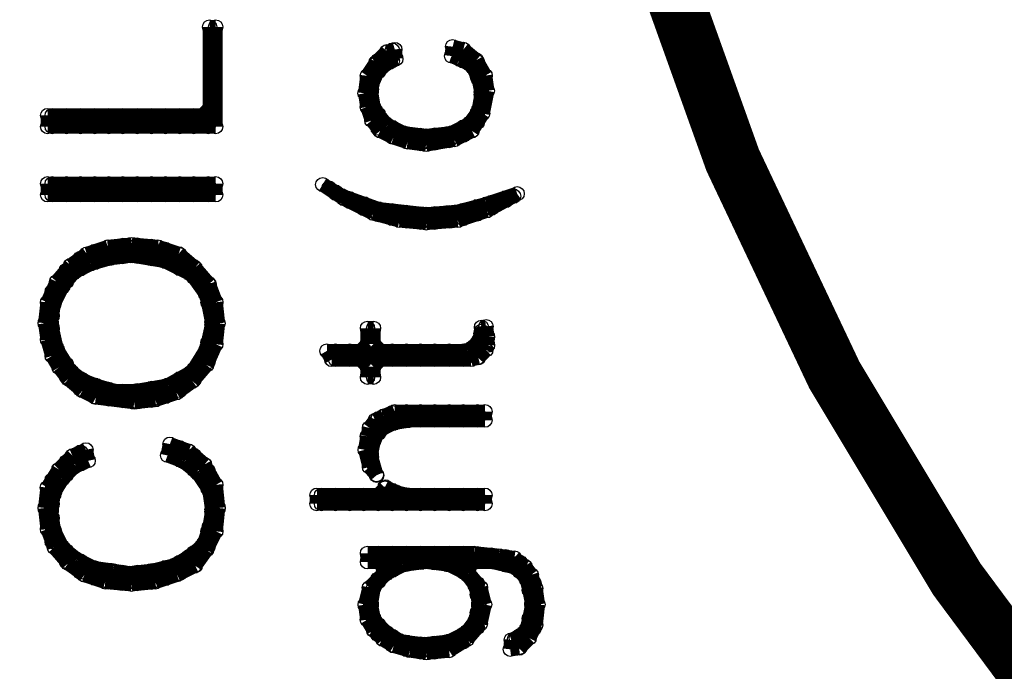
# Model space of a CAD drawing. Extents: x 97 to 162, y 100 to 201.
# Tile 29 of 70: x 137.89 to 141.36, y 136.42 to 138.72. Entities that reach past the tile are written whole.
import ezdxf

# ---------------------------------------------------------------- set-up
doc = ezdxf.new("R2010")
doc.units = 0
doc.layers.get('0').update_dxf_attribs({"linetype": 'CONTINUOUS'})
for name, color, linetype in [('C-MASK_GBR', 7, 'CONTINUOUS'), ('C-SILK_GBR', 6, 'CONTINUOUS'), ('S-MASK_GBR', 1, 'CONTINUOUS'), ('S-SILK_GBR', 4, 'CONTINUOUS')]:
    doc.layers.add(name, color=color, linetype=linetype)

# ---------------------------------------------------------------- blocks, each defined once
blk = doc.blocks.new('ROUND_2')
blk.add_circle((0, 0), 0.025)

msp = doc.modelspace()

# ---------------------------------------------------------------- linework, layer by layer
at = {"layer": 'C-MASK_GBR', "const_width": 0.199898}
msp.add_lwpolyline([(147.951952, 154.795474, 0.8105196), (143.23187, 129.20345)], format="xyb", dxfattribs=at)
msp.add_lwpolyline([(139.749784, 141.500098, 1), (156.85008, 141.500098, 1)], format="xyb", close=True, dxfattribs=at)
at = {"layer": 'C-SILK_GBR', "const_width": 0.199898}
msp.add_lwpolyline([(147.951952, 154.795474, 0.8105196), (143.23187, 129.20345)], format="xyb", dxfattribs=at)
msp.add_lwpolyline([(139.749784, 141.500098, 1), (156.85008, 141.500098, 1)], format="xyb", close=True, dxfattribs=at)
at = {"layer": 'C-SILK_GBR', "const_width": 0.050038}
for points in [[(138.576812, 138.698224), (138.555476, 138.698224)], [(138.555476, 138.698224), (138.555476, 138.410696)], [(138.576812, 138.346434), (138.576812, 138.698224)], [(139.181078, 138.610848), (139.142724, 138.572494)], [(139.208764, 138.618722), (139.181078, 138.610848)], [(139.199874, 138.578844), (139.199874, 138.616182)], [(139.212574, 138.585194), (139.208764, 138.618722)], [(139.412726, 138.628628), (139.40917, 138.595608)], [(139.450826, 138.618976), (139.412726, 138.628628)], [(139.450064, 138.577828), (139.450064, 138.61923)], [(139.496546, 138.580876), (139.450826, 138.618976)], [(139.142724, 138.572494), (139.111482, 138.525758)], [(139.15009, 138.539728), (139.15009, 138.57986)], [(139.163044, 138.55573), (139.189714, 138.57351)], [(139.189714, 138.57351), (139.192508, 138.575034)], [(139.192508, 138.575034), (139.212574, 138.585194)], [(139.40917, 138.595608), (139.436094, 138.58494)], [(139.436094, 138.58494), (139.437872, 138.583924)], [(139.437872, 138.583924), (139.473686, 138.566144)], [(139.473686, 138.566144), (139.484862, 138.554968)], [(139.527788, 138.52652), (139.496546, 138.580876)], [(139.500102, 138.524742), (139.500102, 138.575034)], [(139.138152, 138.521948), (139.155932, 138.548618)], [(139.155932, 138.548618), (139.163044, 138.55573)], [(139.484862, 138.554968), (139.502642, 138.519154)], [(139.111482, 138.525758), (139.103862, 138.464036)], [(139.125706, 138.47826), (139.134596, 138.514074)], [(139.134596, 138.514074), (139.138152, 138.521948)], [(139.502642, 138.519154), (139.504928, 138.513058)], [(139.504928, 138.513058), (139.513818, 138.468354)], [(139.535408, 138.472926), (139.527788, 138.52652)], [(139.103862, 138.464036), (139.111736, 138.415776)], [(139.124944, 138.472418), (139.125706, 138.47826)], [(139.125452, 138.4681), (139.124944, 138.472418)], [(139.134342, 138.41476), (139.125452, 138.4681)], [(139.513818, 138.468354), (139.514326, 138.463274)], [(139.514326, 138.463274), (139.514072, 138.45921)], [(139.519152, 138.392408), (139.535408, 138.472926)], [(139.514072, 138.45921), (139.504928, 138.405616)], [(138.555476, 138.410696), (138.53033, 138.385804)], [(138.549888, 138.346434), (138.549888, 138.395202)], [(139.111736, 138.415776), (139.127738, 138.368278)], [(139.139422, 138.403076), (139.134342, 138.41476)], [(139.175236, 138.358372), (139.139422, 138.403076)], [(139.500356, 138.394948), (139.473686, 138.359134)], [(139.480798, 138.33094), (139.519152, 138.392408)], [(139.500102, 138.361674), (139.500102, 138.39444)], [(139.504928, 138.405616), (139.500356, 138.394948)], [(138.53033, 138.385804), (137.983976, 138.385804)], [(137.983976, 138.385804), (137.983976, 138.346434)], [(137.999978, 138.346434), (137.999978, 138.385804)], [(138.050016, 138.346434), (138.050016, 138.385804)], [(138.100054, 138.346434), (138.100054, 138.385804)], [(138.150092, 138.346434), (138.150092, 138.385804)], [(138.199876, 138.346434), (138.199876, 138.385804)], [(138.249914, 138.346434), (138.249914, 138.385804)], [(138.299952, 138.346434), (138.299952, 138.385804)], [(138.34999, 138.346434), (138.34999, 138.385804)], [(138.400028, 138.346434), (138.400028, 138.385804)], [(138.450066, 138.346434), (138.450066, 138.385804)], [(138.500104, 138.346434), (138.500104, 138.385804)], [(139.127738, 138.368278), (139.157202, 138.331448)], [(139.15009, 138.340592), (139.15009, 138.389868)], [(139.183364, 138.351768), (139.175236, 138.358372)], [(139.473686, 138.359134), (139.464796, 138.351768)], [(137.983976, 138.346434), (138.576812, 138.346434)], [(139.157202, 138.331448), (139.204192, 138.30808)], [(139.236958, 138.324844), (139.183364, 138.351768)], [(139.199874, 138.310112), (139.199874, 138.343386)], [(139.245086, 138.322558), (139.236958, 138.324844)], [(139.31646, 138.313668), (139.245086, 138.322558)], [(139.249912, 138.29284), (139.249912, 138.321796)], [(139.40282, 138.322558), (139.322302, 138.313668)], [(139.400026, 138.29665), (139.400026, 138.32205)], [(139.411202, 138.324844), (139.40282, 138.322558)], [(139.464796, 138.351768), (139.411202, 138.324844)], [(139.419076, 138.299952), (139.480798, 138.33094)], [(139.450064, 138.315446), (139.450064, 138.344402)], [(139.204192, 138.30808), (139.253722, 138.29157)], [(139.253722, 138.29157), (139.319, 138.283188)], [(139.29995, 138.285728), (139.29995, 138.3157)], [(139.322302, 138.313668), (139.31646, 138.313668)], [(139.319, 138.283188), (139.419076, 138.299952)], [(139.349988, 138.288522), (139.349988, 138.316716)], [(138.576812, 138.144758), (137.983976, 138.144758)], [(137.983976, 138.144758), (137.983976, 138.105388)], [(137.999978, 138.105388), (137.999978, 138.144758)], [(138.050016, 138.105388), (138.050016, 138.144758)], [(138.100054, 138.105388), (138.100054, 138.144758)], [(138.150092, 138.105388), (138.150092, 138.144758)], [(138.199876, 138.105388), (138.199876, 138.144758)], [(138.249914, 138.105388), (138.249914, 138.144758)], [(138.299952, 138.105388), (138.299952, 138.144758)], [(138.34999, 138.105388), (138.34999, 138.144758)], [(138.400028, 138.105388), (138.400028, 138.144758)], [(138.450066, 138.105388), (138.450066, 138.144758)], [(138.500104, 138.105388), (138.500104, 138.144758)], [(138.549888, 138.105388), (138.549888, 138.144758)], [(138.576812, 138.105388), (138.576812, 138.144758)], [(138.976862, 138.129264), (138.95451, 138.141456)], [(138.95451, 138.141456), (139.028678, 138.09218)], [(139.021058, 138.102594), (138.976862, 138.129264)], [(138.999976, 138.11123), (138.999976, 138.115294)], [(137.983976, 138.105388), (138.576812, 138.105388)], [(139.02563, 138.100562), (139.021058, 138.102594)], [(139.150598, 138.055858), (139.02563, 138.100562)], [(139.028678, 138.09218), (139.132056, 138.040364)], [(139.050014, 138.081512), (139.050014, 138.091926)], [(139.64031, 138.109452), (139.532868, 138.073638)], [(139.532868, 138.049), (139.627864, 138.100816)], [(139.549886, 138.058144), (139.549886, 138.079226)], [(139.599924, 138.085576), (139.599924, 138.09599)], [(139.627864, 138.100816), (139.64031, 138.109452)], [(139.100052, 138.05662), (139.100052, 138.073892)], [(139.15009, 138.035538), (139.15009, 138.056112)], [(139.156186, 138.054588), (139.150598, 138.055858)], [(139.316968, 138.036808), (139.156186, 138.054588)], [(139.199874, 138.021822), (139.199874, 138.049762)], [(139.249912, 138.012678), (139.249912, 138.044174)], [(139.428982, 138.045698), (139.321794, 138.036808)], [(139.4333, 138.04646), (139.428982, 138.045698)], [(139.43076, 138.014964), (139.532868, 138.049)], [(139.531598, 138.07313), (139.4333, 138.04646)], [(139.450064, 138.021314), (139.450064, 138.051032)], [(139.500102, 138.038078), (139.500102, 138.064494)], [(139.532868, 138.073638), (139.531598, 138.07313)], [(139.132056, 138.040364), (139.225782, 138.014964)], [(139.225782, 138.014964), (139.319762, 138.006328)], [(139.29995, 138.008106), (139.29995, 138.038586)], [(139.321794, 138.036808), (139.316968, 138.036808)], [(139.319762, 138.006328), (139.43076, 138.014964)], [(139.349988, 138.008614), (139.349988, 138.039094)], [(139.400026, 138.012424), (139.400026, 138.043158)], [(138.19632, 137.921746), (138.122152, 137.897108)], [(138.150092, 137.866374), (138.150092, 137.906506)], [(138.280394, 137.930128), (138.19632, 137.921746)], [(138.199876, 137.880598), (138.199876, 137.922254)], [(138.249914, 137.887456), (138.249914, 137.92708)], [(138.373358, 137.921746), (138.280394, 137.930128)], [(138.299952, 137.888218), (138.299952, 137.92835)], [(138.34999, 137.879836), (138.34999, 137.924032)], [(138.446256, 137.897362), (138.373358, 137.921746)], [(138.400028, 137.86993), (138.400028, 137.912856)], [(138.122152, 137.897108), (138.065256, 137.856468)], [(138.100054, 137.844022), (138.100054, 137.88136)], [(138.139678, 137.863326), (138.202162, 137.881106)], [(138.202162, 137.881106), (138.205718, 137.881868)], [(138.205718, 137.881868), (138.277346, 137.890758)], [(138.277346, 137.890758), (138.284458, 137.890758)], [(138.284458, 137.890758), (138.391646, 137.872978)], [(138.391646, 137.872978), (138.398758, 137.870692)], [(138.398758, 137.870692), (138.487912, 137.825988)], [(138.50366, 137.84834), (138.446256, 137.897362)], [(138.450066, 137.845038), (138.450066, 137.894314)], [(138.065256, 137.856468), (138.01598, 137.799064)], [(138.050016, 137.799064), (138.050016, 137.838688)], [(138.073384, 137.82802), (138.081766, 137.834878)], [(138.081766, 137.834878), (138.13536, 137.861548)], [(138.13536, 137.861548), (138.139678, 137.863326)], [(138.500104, 137.81405), (138.500104, 137.851388)], [(138.55319, 137.790682), (138.50366, 137.84834)], [(138.03757, 137.78357), (138.073384, 137.82802)], [(138.487912, 137.825988), (138.497056, 137.818114)], [(138.497056, 137.818114), (138.54176, 137.75563)], [(138.01598, 137.799064), (137.983468, 137.725658)], [(138.008106, 137.725404), (138.034776, 137.778998)], [(138.034776, 137.778998), (138.03757, 137.78357)], [(138.549888, 137.725658), (138.549888, 137.794238)], [(138.57732, 137.726166), (138.55319, 137.790682)], [(137.999978, 137.678668), (137.999978, 137.762996)], [(138.54176, 137.75563), (138.545824, 137.745978)], [(138.545824, 137.745978), (138.563858, 137.65657)], [(137.983468, 137.725658), (137.975086, 137.652252)], [(137.996676, 137.6553), (138.005566, 137.717784)], [(138.005566, 137.717784), (138.008106, 137.725404)], [(138.585448, 137.651744), (138.57732, 137.726166)], [(137.975086, 137.652252), (137.983468, 137.594594)], [(137.996422, 137.651744), (137.996676, 137.6553)], [(137.99693, 137.64641), (137.996422, 137.651744)], [(138.014964, 137.565892), (137.99693, 137.64641)], [(137.999978, 137.536682), (137.999978, 137.632948)], [(138.563604, 137.64641), (138.545824, 137.565892)], [(138.564366, 137.651744), (138.563604, 137.64641)], [(138.563858, 137.65657), (138.564366, 137.651744)], [(138.57732, 137.578084), (138.585448, 137.651744)], [(139.133834, 137.634726), (139.112498, 137.634726)], [(139.112498, 137.634726), (139.112498, 137.579354)], [(139.133834, 137.579354), (139.133834, 137.634726)], [(139.530582, 137.640568), (139.514326, 137.638028)], [(139.514326, 137.638028), (139.514326, 137.624058)], [(139.535662, 137.6045), (139.530582, 137.640568)], [(137.983468, 137.594594), (137.999978, 137.536936)], [(139.513056, 137.616184), (139.504166, 137.589514)], [(139.514326, 137.624058), (139.513056, 137.616184)], [(139.535662, 137.574528), (139.535662, 137.6045)], [(138.018012, 137.558272), (138.014964, 137.565892)], [(138.062716, 137.486644), (138.018012, 137.558272)], [(138.542522, 137.558272), (138.498072, 137.486644)], [(138.545824, 137.565892), (138.542522, 137.558272)], [(138.544808, 137.504678), (138.57732, 137.578084)], [(138.549888, 137.516362), (138.549888, 137.584688)], [(139.112498, 137.579354), (139.087606, 137.554462)], [(139.100052, 137.52068), (139.100052, 137.557764)], [(139.15898, 137.554462), (139.133834, 137.579354)], [(139.464796, 137.557002), (139.45362, 137.554462)], [(139.482576, 137.566146), (139.464796, 137.557002)], [(139.48918, 137.570718), (139.482576, 137.566146)], [(139.49807, 137.579608), (139.48918, 137.570718)], [(139.504166, 137.589514), (139.49807, 137.579608)], [(139.500102, 137.529824), (139.500102, 137.581894)], [(139.503404, 137.530586), (139.52982, 137.557256)], [(139.52982, 137.557256), (139.535662, 137.574528)], [(137.999978, 137.536936), (138.024108, 137.49655)], [(139.087606, 137.554462), (138.969242, 137.554462)], [(138.969242, 137.554462), (138.98626, 137.523982)], [(138.98626, 137.523982), (139.087606, 137.523982)], [(138.999976, 137.523982), (138.999976, 137.554462)], [(139.050014, 137.523982), (139.050014, 137.554462)], [(139.087606, 137.523982), (139.112498, 137.49909)], [(139.133834, 137.49909), (139.15898, 137.523982)], [(139.15009, 137.522458), (139.15009, 137.55624)], [(139.45362, 137.554462), (139.15898, 137.554462)], [(139.15898, 137.523982), (139.477242, 137.523982)], [(139.199874, 137.523982), (139.199874, 137.554462)], [(139.249912, 137.523982), (139.249912, 137.554462)], [(139.29995, 137.523982), (139.29995, 137.554462)], [(139.349988, 137.523982), (139.349988, 137.554462)], [(139.400026, 137.523982), (139.400026, 137.554462)], [(139.450064, 137.523982), (139.450064, 137.554462)], [(139.477242, 137.523982), (139.503404, 137.530586)], [(138.024108, 137.49655), (138.057128, 137.455148)], [(138.050016, 137.464038), (138.050016, 137.507218)], [(138.495532, 137.447274), (138.544808, 137.504678)], [(138.500104, 137.452354), (138.500104, 137.489946)], [(139.112498, 137.49909), (139.112498, 137.461498)], [(139.133834, 137.461498), (139.133834, 137.49909)], [(138.057128, 137.455148), (138.106658, 137.414)], [(138.068812, 137.48004), (138.062716, 137.486644)], [(138.104626, 137.453116), (138.068812, 137.48004)], [(138.100054, 137.419334), (138.100054, 137.456672)], [(138.110468, 137.450068), (138.104626, 137.453116)], [(138.488928, 137.478262), (138.408664, 137.433558)], [(138.450066, 137.414762), (138.450066, 137.456418)], [(138.498072, 137.486644), (138.488928, 137.478262)], [(139.112498, 137.461498), (139.133834, 137.461498)], [(138.154918, 137.432034), (138.110468, 137.450068)], [(138.150092, 137.392156), (138.150092, 137.434066)], [(138.157458, 137.431272), (138.154918, 137.432034)], [(138.219942, 137.413492), (138.157458, 137.431272)], [(138.199876, 137.384536), (138.199876, 137.41908)], [(138.400536, 137.430764), (138.293348, 137.41273)], [(138.34999, 137.380218), (138.34999, 137.422382)], [(138.400028, 137.39368), (138.400028, 137.43051)], [(138.408664, 137.433558), (138.400536, 137.430764)], [(138.438636, 137.40638), (138.495532, 137.447274)], [(138.106658, 137.414), (138.153902, 137.390378)], [(138.153902, 137.390378), (138.289538, 137.37336)], [(138.2268, 137.412476), (138.219942, 137.413492)], [(138.289284, 137.412476), (138.2268, 137.412476)], [(138.249914, 137.37844), (138.249914, 137.412476)], [(138.293348, 137.41273), (138.289284, 137.412476)], [(138.299952, 137.37463), (138.299952, 137.414)], [(138.364214, 137.381742), (138.438636, 137.40638)], [(138.289538, 137.37336), (138.364214, 137.381742)], [(139.16914, 137.324592), (139.139676, 137.30986)], [(139.15009, 137.26287), (139.15009, 137.31494)], [(139.20851, 137.340086), (139.16914, 137.324592)], [(139.199874, 137.297668), (139.199874, 137.336784)], [(139.526772, 137.340086), (139.20851, 137.340086)], [(139.249912, 137.307574), (139.249912, 137.340086)], [(139.29995, 137.30986), (139.29995, 137.340086)], [(139.349988, 137.30986), (139.349988, 137.340086)], [(139.400026, 137.30986), (139.400026, 137.340086)], [(139.450064, 137.30986), (139.450064, 137.340086)], [(139.500102, 137.30986), (139.500102, 137.340086)], [(139.526772, 137.30986), (139.526772, 137.340086)], [(139.119356, 137.282682), (139.11199, 137.252964)], [(139.139676, 137.30986), (139.119356, 137.282682)], [(139.155932, 137.272014), (139.165584, 137.280396)], [(139.165584, 137.280396), (139.201398, 137.298176)], [(139.201398, 137.298176), (139.20851, 137.300462)], [(139.20851, 137.300462), (139.26185, 137.309606)], [(139.26185, 137.309606), (139.266168, 137.30986)], [(139.266168, 137.30986), (139.526772, 137.30986)], [(139.11199, 137.252964), (139.104116, 137.205466)], [(139.134342, 137.2362), (139.138152, 137.24509)], [(139.138152, 137.24509), (139.155932, 137.272014)], [(138.415268, 137.225532), (138.40714, 137.185654)], [(138.481816, 137.201148), (138.415268, 137.225532)], [(138.450066, 137.169652), (138.450066, 137.212832)], [(139.125452, 137.191496), (139.134342, 137.2362)], [(138.071606, 137.184384), (138.023346, 137.136124)], [(138.119104, 137.205466), (138.071606, 137.184384)], [(138.100054, 137.155174), (138.100054, 137.197084)], [(138.126978, 137.166858), (138.119104, 137.205466)], [(138.40714, 137.185654), (138.458702, 137.16635)], [(138.537442, 137.15365), (138.481816, 137.201148)], [(138.500104, 137.134854), (138.500104, 137.185654)], [(139.104116, 137.205466), (139.119356, 137.14476)], [(139.12596, 137.179812), (139.125452, 137.191496)], [(139.14374, 137.117328), (139.12596, 137.179812)], [(138.039348, 137.106914), (138.075162, 137.142728)], [(138.050016, 137.117582), (138.050016, 137.162794)], [(138.075162, 137.142728), (138.083036, 137.148062)], [(138.083036, 137.148062), (138.126978, 137.166858)], [(138.458702, 137.16635), (138.46556, 137.162286)], [(138.46556, 137.162286), (138.510264, 137.126726)], [(138.57732, 137.081768), (138.537442, 137.15365)], [(139.119356, 137.14476), (139.144502, 137.11555)], [(138.023346, 137.136124), (137.983214, 137.071862)], [(138.035792, 137.102088), (138.039348, 137.106914)], [(138.510264, 137.126726), (138.515344, 137.120884)], [(138.515344, 137.120884), (138.551158, 137.067544)], [(138.549888, 137.069068), (138.549888, 137.131044)], [(139.144502, 137.11555), (139.14374, 137.117328)], [(137.983214, 137.071862), (137.975086, 136.99998)], [(137.999978, 137.014458), (137.999978, 137.098786)], [(138.008868, 137.057384), (138.035792, 137.102088)], [(138.585702, 136.99998), (138.57732, 137.081768)], [(139.210288, 137.05713), (139.174728, 137.07491)], [(139.174728, 137.07491), (139.174982, 137.070592)], [(137.996676, 136.995154), (138.00582, 137.048748)], [(138.00582, 137.048748), (138.008868, 137.057384)], [(138.551158, 137.067544), (138.555222, 137.05713)], [(138.555222, 137.05713), (138.564112, 136.994646)], [(139.15009, 137.045446), (138.933936, 137.045446)], [(138.933936, 137.045446), (138.933936, 137.01522)], [(138.949938, 137.01522), (138.949938, 137.045446)], [(138.999976, 137.01522), (138.999976, 137.045446)], [(139.050014, 137.01522), (139.050014, 137.045446)], [(139.100052, 137.01522), (139.100052, 137.045446)], [(139.174982, 137.070592), (139.15009, 137.045446)], [(139.15009, 137.01522), (139.15009, 137.045446)], [(139.199874, 137.01522), (139.199874, 137.06221)], [(139.215368, 137.055098), (139.210288, 137.05713)], [(139.251182, 137.046208), (139.215368, 137.055098)], [(139.249912, 137.01522), (139.249912, 137.046462)], [(139.257024, 137.045446), (139.251182, 137.046208)], [(139.526772, 137.045446), (139.257024, 137.045446)], [(139.29995, 137.01522), (139.29995, 137.045446)], [(139.349988, 137.01522), (139.349988, 137.045446)], [(139.400026, 137.01522), (139.400026, 137.045446)], [(139.450064, 137.01522), (139.450064, 137.045446)], [(139.500102, 137.01522), (139.500102, 137.045446)], [(139.526772, 137.01522), (139.526772, 137.045446)], [(138.933936, 137.01522), (139.526772, 137.01522)], [(137.975086, 136.99998), (137.983468, 136.925558)], [(137.996422, 136.99109), (137.996676, 136.995154)], [(137.996676, 136.987534), (137.996422, 136.99109)], [(138.005566, 136.92505), (137.996676, 136.987534)], [(138.563858, 136.987026), (138.554968, 136.933432)], [(138.564366, 136.99109), (138.563858, 136.987026)], [(138.564112, 136.994646), (138.564366, 136.99109)], [(138.57732, 136.917684), (138.585702, 136.99998)], [(137.999978, 136.881362), (137.999978, 136.964166)], [(138.554968, 136.933432), (138.553952, 136.929622)], [(137.983468, 136.925558), (138.007598, 136.861042)], [(138.008106, 136.91743), (138.005566, 136.92505)], [(138.034776, 136.863836), (138.008106, 136.91743)], [(138.553952, 136.929622), (138.536172, 136.876028)], [(138.544554, 136.852152), (138.57732, 136.917684)], [(138.549888, 136.863074), (138.549888, 136.91743)], [(138.041634, 136.855454), (138.034776, 136.863836)], [(138.528044, 136.864344), (138.483594, 136.828784)], [(138.536172, 136.876028), (138.528044, 136.864344)], [(138.007598, 136.861042), (138.056366, 136.8044)], [(138.086084, 136.81964), (138.041634, 136.855454)], [(138.050016, 136.811512), (138.050016, 136.848596)], [(138.483594, 136.828784), (138.4808, 136.826752)], [(138.500104, 136.793986), (138.500104, 136.841992)], [(138.504676, 136.796272), (138.544554, 136.852152)], [(139.488164, 136.840214), (139.112498, 136.840214)], [(139.112498, 136.840214), (139.112498, 136.809734)], [(139.15009, 136.809734), (139.15009, 136.840214)], [(139.199874, 136.779762), (139.199874, 136.840214)], [(139.249912, 136.801352), (139.249912, 136.840214)], [(139.29995, 136.807448), (139.29995, 136.840214)], [(139.349988, 136.806178), (139.349988, 136.840214)], [(139.400026, 136.79932), (139.400026, 136.840214)], [(139.450064, 136.774428), (139.450064, 136.840214)], [(139.57554, 136.831324), (139.488164, 136.840214)], [(139.500102, 136.809734), (139.500102, 136.838944)], [(139.549886, 136.809734), (139.549886, 136.833864)], [(139.630658, 136.82345), (139.57554, 136.831324)], [(139.599924, 136.798558), (139.599924, 136.828022)], [(138.056366, 136.8044), (138.113262, 136.763506)], [(138.090656, 136.816846), (138.086084, 136.81964)], [(138.14425, 136.790176), (138.090656, 136.816846)], [(138.100054, 136.773158), (138.100054, 136.812274)], [(138.429238, 136.797288), (138.357864, 136.779254)], [(138.436096, 136.800082), (138.429238, 136.797288)], [(138.4808, 136.826752), (138.436096, 136.800082)], [(138.440414, 136.764268), (138.504676, 136.796272)], [(138.450066, 136.769094), (138.450066, 136.808464)], [(139.112498, 136.809734), (139.15009, 136.809734)], [(139.15009, 136.809734), (139.174982, 136.784842)], [(139.183364, 136.77138), (139.236958, 136.798304)], [(139.236958, 136.798304), (139.245086, 136.80059)], [(139.245086, 136.80059), (139.31646, 136.809734)], [(139.31646, 136.809734), (139.32281, 136.809734)], [(139.32281, 136.809734), (139.394184, 136.80059)], [(139.394184, 136.80059), (139.402312, 136.798304)], [(139.402312, 136.798304), (139.455906, 136.77138)], [(139.464288, 136.784842), (139.48918, 136.809734)], [(139.48918, 136.809734), (139.551664, 136.809734)], [(139.551664, 136.809734), (139.55776, 136.808972)], [(139.55776, 136.808972), (139.629388, 136.791192)], [(139.667742, 136.793986), (139.630658, 136.82345)], [(139.649962, 136.775444), (139.649962, 136.80821)], [(139.690094, 136.764014), (139.667742, 136.793986)], [(138.113262, 136.763506), (138.187176, 136.738868)], [(138.15187, 136.787636), (138.14425, 136.790176)], [(138.150092, 136.751314), (138.150092, 136.788144)], [(138.2141, 136.778746), (138.15187, 136.787636)], [(138.199876, 136.737852), (138.199876, 136.780778)], [(138.26744, 136.77011), (138.2141, 136.778746)], [(138.249914, 136.73328), (138.249914, 136.772904)], [(138.274298, 136.769856), (138.26744, 136.77011)], [(138.354562, 136.778746), (138.274298, 136.769856)], [(138.299952, 136.732518), (138.299952, 136.77265)], [(138.34999, 136.737344), (138.34999, 136.778238)], [(138.357864, 136.779254), (138.354562, 136.778746)], [(138.364468, 136.738868), (138.440414, 136.764268)], [(138.400028, 136.750806), (138.400028, 136.789922)], [(139.167616, 136.767062), (139.119102, 136.718548)], [(139.1412, 136.730994), (139.177014, 136.766808)], [(139.174982, 136.784842), (139.167616, 136.767062)], [(139.177014, 136.766808), (139.183364, 136.77138)], [(139.455906, 136.77138), (139.464542, 136.764014)], [(139.47013, 136.76884), (139.464288, 136.784842)], [(139.464542, 136.764014), (139.491466, 136.728454)], [(139.511024, 136.719564), (139.47013, 136.76884)], [(139.629388, 136.791192), (139.640818, 136.784588)], [(139.640818, 136.784588), (139.667742, 136.757918)], [(139.705842, 136.716516), (139.690094, 136.764014)], [(138.187176, 136.738868), (138.28014, 136.730486)], [(138.28014, 136.730486), (138.364468, 136.738868)], [(139.134342, 136.717532), (139.1412, 136.730994)], [(139.15009, 136.739884), (139.15009, 136.749536)], [(139.491466, 136.728454), (139.496038, 136.717532)], [(139.500102, 136.69391), (139.500102, 136.733026)], [(139.667742, 136.757918), (139.674346, 136.746234)], [(139.674346, 136.746234), (139.683236, 136.71042)], [(139.7, 136.57453), (139.7, 136.734296)], [(139.119102, 136.718548), (139.104116, 136.658604)], [(139.125452, 136.663938), (139.134342, 136.717532)], [(139.496038, 136.717532), (139.504928, 136.663938)], [(139.52601, 136.659366), (139.511024, 136.719564)], [(139.683236, 136.71042), (139.68349, 136.709404)], [(139.68349, 136.709404), (139.69238, 136.6647)], [(139.71397, 136.659366), (139.705842, 136.716516)], [(139.104116, 136.658604), (139.111482, 136.605772)], [(139.124944, 136.659874), (139.125452, 136.663938)], [(139.125452, 136.654794), (139.124944, 136.659874)], [(139.134342, 136.610344), (139.125452, 136.654794)], [(139.504928, 136.654794), (139.496038, 136.610344)], [(139.504928, 136.663938), (139.505436, 136.659874)], [(139.505436, 136.659874), (139.504928, 136.654794)], [(139.51077, 136.59104), (139.52601, 136.659366)], [(139.69238, 136.654794), (139.68349, 136.610344)], [(139.69238, 136.6647), (139.692888, 136.659874)], [(139.692888, 136.659874), (139.69238, 136.654794)], [(139.706096, 136.586722), (139.71397, 136.659366)], [(139.500102, 136.57834), (139.500102, 136.630664)], [(139.111482, 136.605772), (139.134088, 136.56818)], [(139.1412, 136.59739), (139.134342, 136.610344)], [(139.177014, 136.56183), (139.1412, 136.59739)], [(139.15009, 136.552432), (139.15009, 136.588754)], [(139.46378, 136.536176), (139.51077, 136.59104)], [(139.491466, 136.600184), (139.464542, 136.56437)], [(139.496038, 136.610344), (139.491466, 136.600184)], [(139.683236, 136.609074), (139.674346, 136.573514)], [(139.682982, 136.540748), (139.706096, 136.586722)], [(139.68349, 136.610344), (139.683236, 136.609074)], [(139.134088, 136.56818), (139.165584, 136.536938)], [(139.18184, 136.55802), (139.177014, 136.56183)], [(139.226544, 136.53135), (139.18184, 136.55802)], [(139.455906, 136.557004), (139.402312, 136.530334)], [(139.450064, 136.52754), (139.450064, 136.55421)], [(139.464542, 136.56437), (139.455906, 136.557004)], [(139.663932, 136.558782), (139.637008, 136.540748)], [(139.674346, 136.573514), (139.663932, 136.558782)], [(139.165584, 136.536938), (139.2047, 136.513316)], [(139.199874, 136.51611), (139.199874, 136.547098)], [(139.236196, 136.527794), (139.226544, 136.53135)], [(139.30757, 136.518904), (139.236196, 136.527794)], [(139.249912, 136.500362), (139.249912, 136.52627)], [(139.29995, 136.491472), (139.29995, 136.51992)], [(139.313412, 136.518904), (139.30757, 136.518904)], [(139.39393, 136.527794), (139.313412, 136.518904)], [(139.349988, 136.491472), (139.349988, 136.522968)], [(139.402312, 136.530334), (139.39393, 136.527794)], [(139.400026, 136.496552), (139.400026, 136.529318)], [(139.400534, 136.496552), (139.46378, 136.536176)], [(139.619482, 136.534144), (139.615926, 136.501124)], [(139.631166, 136.537954), (139.619482, 136.534144)], [(139.637008, 136.540748), (139.631166, 136.537954)], [(139.647422, 136.504934), (139.682982, 136.540748)], [(139.649962, 136.507728), (139.649962, 136.549384)], [(139.2047, 136.513316), (139.262358, 136.496806)], [(139.262358, 136.496806), (139.32027, 136.488678)], [(139.32027, 136.488678), (139.400534, 136.496552)], [(139.615926, 136.501124), (139.647422, 136.504934)]]:
    msp.add_lwpolyline(points, dxfattribs=at)
at = {"layer": 'S-MASK_GBR', "const_width": 0.199898}
msp.add_lwpolyline([(147.951952, 154.795474, 0.8105196), (143.23187, 129.20345)], format="xyb", dxfattribs=at)
msp.add_lwpolyline([(139.749784, 141.500098, 1), (156.85008, 141.500098, 1)], format="xyb", close=True, dxfattribs=at)
at = {"layer": 'S-SILK_GBR', "const_width": 0.199898}
msp.add_lwpolyline([(147.951952, 154.795474, 0.8105196), (143.23187, 129.20345)], format="xyb", dxfattribs=at)
msp.add_lwpolyline([(139.749784, 141.500098, 1), (156.85008, 141.500098, 1)], format="xyb", close=True, dxfattribs=at)

# ---------------------------------------------------------------- block references
at = {"layer": 'C-SILK_GBR'}
for p in [(138.555476, 138.698224), (138.576812, 138.698224), (138.576812, 138.698224), (139.181078, 138.610848), (139.199874, 138.616182), (139.208764, 138.618722), (139.412726, 138.628628), (139.450064, 138.61923), (139.450826, 138.618976), (139.142724, 138.572494), (139.15009, 138.57986), (139.189714, 138.57351), (139.192508, 138.575034), (139.199874, 138.578844), (139.212574, 138.585194), (139.40917, 138.595608), (139.436094, 138.58494), (139.437872, 138.583924), (139.450064, 138.577828), (139.473686, 138.566144), (139.496546, 138.580876), (139.496546, 138.580876), (139.500102, 138.575034), (139.15009, 138.539728), (139.155932, 138.548618), (139.163044, 138.55573), (139.163044, 138.55573), (139.484862, 138.554968), (139.111482, 138.525758), (139.134596, 138.514074), (139.138152, 138.521948), (139.500102, 138.524742), (139.502642, 138.519154), (139.504928, 138.513058), (139.527788, 138.52652), (139.103862, 138.464036), (139.103862, 138.464036), (139.124944, 138.472418), (139.125452, 138.4681), (139.125706, 138.47826), (139.513818, 138.468354), (139.514326, 138.463274), (139.535408, 138.472926), (139.535408, 138.472926), (139.514072, 138.45921), (139.514072, 138.45921), (138.549888, 138.395202), (138.555476, 138.410696), (139.111736, 138.415776), (139.134342, 138.41476), (139.139422, 138.403076), (139.500102, 138.39444), (139.500356, 138.394948), (139.500356, 138.394948), (139.504928, 138.405616), (139.519152, 138.392408), (137.983976, 138.385804), (137.999978, 138.385804), (138.050016, 138.385804), (138.100054, 138.385804), (138.150092, 138.385804), (138.199876, 138.385804), (138.249914, 138.385804), (138.299952, 138.385804), (138.34999, 138.385804), (138.400028, 138.385804), (138.450066, 138.385804), (138.500104, 138.385804), (138.53033, 138.385804), (139.127738, 138.368278), (139.15009, 138.389868), (139.175236, 138.358372), (139.473686, 138.359134), (139.500102, 138.361674), (137.983976, 138.346434), (137.999978, 138.346434), (138.050016, 138.346434), (138.100054, 138.346434), (138.150092, 138.346434), (138.199876, 138.346434), (138.249914, 138.346434), (138.299952, 138.346434), (138.34999, 138.346434), (138.400028, 138.346434), (138.450066, 138.346434), (138.500104, 138.346434), (138.549888, 138.346434), (138.576812, 138.346434), (139.15009, 138.340592), (139.157202, 138.331448), (139.183364, 138.351768), (139.199874, 138.343386), (139.236958, 138.324844), (139.245086, 138.322558), (139.249912, 138.321796), (139.400026, 138.32205), (139.40282, 138.322558), (139.411202, 138.324844), (139.450064, 138.344402), (139.464796, 138.351768), (139.480798, 138.33094), (139.199874, 138.310112), (139.204192, 138.30808), (139.249912, 138.29284), (139.253722, 138.29157), (139.29995, 138.3157), (139.31646, 138.313668), (139.322302, 138.313668), (139.349988, 138.316716), (139.349988, 138.288522), (139.400026, 138.29665), (139.419076, 138.299952), (139.450064, 138.315446), (139.29995, 138.285728), (139.319, 138.283188), (137.983976, 138.144758), (137.999978, 138.144758), (138.050016, 138.144758), (138.100054, 138.144758), (138.150092, 138.144758), (138.199876, 138.144758), (138.249914, 138.144758), (138.299952, 138.144758), (138.34999, 138.144758), (138.400028, 138.144758), (138.450066, 138.144758), (138.500104, 138.144758), (138.549888, 138.144758), (138.576812, 138.144758), (138.576812, 138.144758), (138.95451, 138.141456), (138.976862, 138.129264), (138.999976, 138.115294), (137.983976, 138.105388), (137.999978, 138.105388), (138.050016, 138.105388), (138.100054, 138.105388), (138.150092, 138.105388), (138.199876, 138.105388), (138.249914, 138.105388), (138.299952, 138.105388), (138.34999, 138.105388), (138.400028, 138.105388), (138.450066, 138.105388), (138.500104, 138.105388), (138.549888, 138.105388), (138.576812, 138.105388), (138.999976, 138.11123), (139.021058, 138.102594), (139.02563, 138.100562), (139.028678, 138.09218), (139.050014, 138.091926), (139.050014, 138.081512), (139.549886, 138.079226), (139.599924, 138.09599), (139.599924, 138.085576), (139.627864, 138.100816), (139.64031, 138.109452), (139.64031, 138.109452), (139.100052, 138.073892), (139.100052, 138.05662), (139.15009, 138.056112), (139.150598, 138.055858), (139.156186, 138.054588), (139.199874, 138.049762), (139.249912, 138.044174), (139.428982, 138.045698), (139.4333, 138.04646), (139.450064, 138.051032), (139.500102, 138.064494), (139.531598, 138.07313), (139.532868, 138.073638), (139.532868, 138.049), (139.549886, 138.058144), (139.132056, 138.040364), (139.15009, 138.035538), (139.199874, 138.021822), (139.225782, 138.014964), (139.249912, 138.012678), (139.29995, 138.038586), (139.316968, 138.036808), (139.321794, 138.036808), (139.349988, 138.039094), (139.349988, 138.008614), (139.400026, 138.043158), (139.400026, 138.012424), (139.43076, 138.014964), (139.450064, 138.021314), (139.500102, 138.038078), (139.29995, 138.008106), (139.319762, 138.006328), (138.150092, 137.906506), (138.19632, 137.921746), (138.199876, 137.922254), (138.249914, 137.92708), (138.280394, 137.930128), (138.299952, 137.92835), (138.34999, 137.924032), (138.373358, 137.921746), (138.400028, 137.912856), (138.100054, 137.88136), (138.122152, 137.897108), (138.199876, 137.880598), (138.202162, 137.881106), (138.205718, 137.881868), (138.249914, 137.887456), (138.277346, 137.890758), (138.284458, 137.890758), (138.299952, 137.888218), (138.34999, 137.879836), (138.391646, 137.872978), (138.398758, 137.870692), (138.400028, 137.86993), (138.446256, 137.897362), (138.450066, 137.894314), (138.050016, 137.838688), (138.065256, 137.856468), (138.081766, 137.834878), (138.100054, 137.844022), (138.13536, 137.861548), (138.139678, 137.863326), (138.150092, 137.866374), (138.450066, 137.845038), (138.500104, 137.851388), (138.50366, 137.84834), (138.073384, 137.82802), (138.487912, 137.825988), (138.497056, 137.818114), (138.500104, 137.81405), (138.01598, 137.799064), (138.034776, 137.778998), (138.03757, 137.78357), (138.050016, 137.799064), (138.549888, 137.794238), (138.55319, 137.790682), (137.999978, 137.762996), (138.54176, 137.75563), (138.545824, 137.745978), (137.983468, 137.725658), (138.005566, 137.717784), (138.008106, 137.725404), (138.549888, 137.725658), (138.57732, 137.726166), (137.999978, 137.678668), (137.975086, 137.652252), (137.996422, 137.651744), (137.996676, 137.6553), (137.99693, 137.64641), (137.999978, 137.632948), (138.563604, 137.64641), (138.563858, 137.65657), (138.564366, 137.651744), (138.564366, 137.651744), (138.585448, 137.651744), (138.585448, 137.651744), (139.112498, 137.634726), (139.133834, 137.634726), (139.514326, 137.638028), (139.530582, 137.640568), (137.983468, 137.594594), (139.513056, 137.616184), (139.514326, 137.624058), (139.535662, 137.6045), (139.535662, 137.6045), (138.014964, 137.565892), (138.018012, 137.558272), (138.542522, 137.558272), (138.545824, 137.565892), (138.549888, 137.584688), (138.57732, 137.578084), (139.100052, 137.557764), (139.112498, 137.579354), (139.133834, 137.579354), (139.464796, 137.557002), (139.482576, 137.566146), (139.48918, 137.570718), (139.49807, 137.579608), (139.500102, 137.581894), (139.504166, 137.589514), (139.52982, 137.557256), (139.535662, 137.574528), (137.999978, 137.536936), (137.999978, 137.536682), (138.969242, 137.554462), (138.98626, 137.523982), (138.999976, 137.554462), (138.999976, 137.523982), (139.050014, 137.554462), (139.050014, 137.523982), (139.087606, 137.554462), (139.087606, 137.523982), (139.15009, 137.55624), (139.15009, 137.522458), (139.15898, 137.554462), (139.15898, 137.523982), (139.199874, 137.554462), (139.199874, 137.523982), (139.249912, 137.554462), (139.249912, 137.523982), (139.29995, 137.554462), (139.29995, 137.523982), (139.349988, 137.554462), (139.349988, 137.523982), (139.400026, 137.554462), (139.400026, 137.523982), (139.450064, 137.554462), (139.450064, 137.523982), (139.45362, 137.554462), (139.477242, 137.523982), (139.500102, 137.529824), (139.503404, 137.530586), (138.024108, 137.49655), (138.050016, 137.507218), (138.500104, 137.489946), (138.544808, 137.504678), (138.549888, 137.516362), (139.100052, 137.52068), (139.112498, 137.49909), (139.133834, 137.49909), (138.050016, 137.464038), (138.057128, 137.455148), (138.062716, 137.486644), (138.068812, 137.48004), (138.100054, 137.456672), (138.104626, 137.453116), (138.450066, 137.456418), (138.488928, 137.478262), (138.498072, 137.486644), (139.112498, 137.461498), (139.133834, 137.461498), (138.100054, 137.419334), (138.110468, 137.450068), (138.150092, 137.434066), (138.154918, 137.432034), (138.157458, 137.431272), (138.199876, 137.41908), (138.34999, 137.422382), (138.400028, 137.43051), (138.400536, 137.430764), (138.408664, 137.433558), (138.495532, 137.447274), (138.500104, 137.452354), (138.106658, 137.414), (138.150092, 137.392156), (138.153902, 137.390378), (138.199876, 137.384536), (138.219942, 137.413492), (138.2268, 137.412476), (138.249914, 137.412476), (138.289284, 137.412476), (138.293348, 137.41273), (138.299952, 137.414), (138.400028, 137.39368), (138.438636, 137.40638), (138.450066, 137.414762), (138.249914, 137.37844), (138.289538, 137.37336), (138.299952, 137.37463), (138.34999, 137.380218), (138.364214, 137.381742), (139.15009, 137.31494), (139.16914, 137.324592), (139.199874, 137.336784), (139.20851, 137.340086), (139.249912, 137.340086), (139.29995, 137.340086), (139.349988, 137.340086), (139.400026, 137.340086), (139.450064, 137.340086), (139.500102, 137.340086), (139.526772, 137.340086), (139.526772, 137.340086), (139.119356, 137.282682), (139.139676, 137.30986), (139.165584, 137.280396), (139.199874, 137.297668), (139.201398, 137.298176), (139.20851, 137.300462), (139.249912, 137.307574), (139.26185, 137.309606), (139.266168, 137.30986), (139.29995, 137.30986), (139.349988, 137.30986), (139.400026, 137.30986), (139.450064, 137.30986), (139.500102, 137.30986), (139.526772, 137.30986), (139.11199, 137.252964), (139.138152, 137.24509), (139.15009, 137.26287), (139.155932, 137.272014), (138.415268, 137.225532), (138.450066, 137.212832), (139.134342, 137.2362), (138.071606, 137.184384), (138.100054, 137.197084), (138.119104, 137.205466), (138.40714, 137.185654), (138.481816, 137.201148), (138.481816, 137.201148), (138.500104, 137.185654), (139.104116, 137.205466), (139.125452, 137.191496), (139.12596, 137.179812), (138.050016, 137.162794), (138.075162, 137.142728), (138.083036, 137.148062), (138.100054, 137.155174), (138.126978, 137.166858), (138.450066, 137.169652), (138.458702, 137.16635), (138.46556, 137.162286), (138.537442, 137.15365), (139.119356, 137.14476), (138.023346, 137.136124), (138.039348, 137.106914), (138.050016, 137.117582), (138.500104, 137.134854), (138.510264, 137.126726), (138.515344, 137.120884), (138.515344, 137.120884), (138.549888, 137.131044), (139.14374, 137.117328), (139.144502, 137.11555), (137.983214, 137.071862), (137.999978, 137.098786), (138.035792, 137.102088), (138.57732, 137.081768), (139.174728, 137.07491), (138.00582, 137.048748), (138.008868, 137.057384), (138.549888, 137.069068), (138.551158, 137.067544), (138.555222, 137.05713), (138.933936, 137.045446), (138.949938, 137.045446), (138.999976, 137.045446), (139.050014, 137.045446), (139.100052, 137.045446), (139.15009, 137.045446), (139.15009, 137.045446), (139.174982, 137.070592), (139.199874, 137.06221), (139.210288, 137.05713), (139.215368, 137.055098), (139.249912, 137.046462), (139.251182, 137.046208), (139.257024, 137.045446), (139.29995, 137.045446), (139.349988, 137.045446), (139.400026, 137.045446), (139.450064, 137.045446), (139.500102, 137.045446), (139.526772, 137.045446), (139.526772, 137.045446), (137.999978, 137.014458), (138.933936, 137.01522), (138.949938, 137.01522), (138.999976, 137.01522), (139.050014, 137.01522), (139.100052, 137.01522), (139.15009, 137.01522), (139.199874, 137.01522), (139.249912, 137.01522), (139.29995, 137.01522), (139.349988, 137.01522), (139.400026, 137.01522), (139.450064, 137.01522), (139.500102, 137.01522), (139.526772, 137.01522), (137.975086, 136.99998), (137.996422, 136.99109), (137.996676, 136.995154), (137.996676, 136.987534), (138.563858, 136.987026), (138.564112, 136.994646), (138.564366, 136.99109), (138.585702, 136.99998), (138.585702, 136.99998), (137.999978, 136.964166), (138.554968, 136.933432), (137.983468, 136.925558), (138.005566, 136.92505), (138.008106, 136.91743), (138.549888, 136.91743), (138.553952, 136.929622), (138.57732, 136.917684), (137.999978, 136.881362), (138.034776, 136.863836), (138.528044, 136.864344), (138.536172, 136.876028), (138.549888, 136.863074), (138.007598, 136.861042), (138.041634, 136.855454), (138.050016, 136.848596), (138.483594, 136.828784), (138.500104, 136.841992), (138.544554, 136.852152), (139.112498, 136.840214), (139.15009, 136.840214), (139.199874, 136.840214), (139.249912, 136.840214), (139.29995, 136.840214), (139.349988, 136.840214), (139.400026, 136.840214), (139.450064, 136.840214), (139.488164, 136.840214), (139.500102, 136.838944), (139.549886, 136.833864), (139.57554, 136.831324), (139.599924, 136.828022), (138.050016, 136.811512), (138.056366, 136.8044), (138.086084, 136.81964), (138.090656, 136.816846), (138.100054, 136.812274), (138.429238, 136.797288), (138.436096, 136.800082), (138.450066, 136.808464), (138.4808, 136.826752), (138.500104, 136.793986), (138.504676, 136.796272), (139.112498, 136.809734), (139.15009, 136.809734), (139.15009, 136.809734), (139.236958, 136.798304), (139.245086, 136.80059), (139.249912, 136.801352), (139.29995, 136.807448), (139.31646, 136.809734), (139.32281, 136.809734), (139.349988, 136.806178), (139.394184, 136.80059), (139.400026, 136.79932), (139.402312, 136.798304), (139.48918, 136.809734), (139.500102, 136.809734), (139.549886, 136.809734), (139.551664, 136.809734), (139.55776, 136.808972), (139.599924, 136.798558), (139.630658, 136.82345), (139.649962, 136.80821), (139.667742, 136.793986), (138.100054, 136.773158), (138.113262, 136.763506), (138.14425, 136.790176), (138.150092, 136.788144), (138.15187, 136.787636), (138.199876, 136.780778), (138.2141, 136.778746), (138.249914, 136.772904), (138.26744, 136.77011), (138.26744, 136.77011), (138.274298, 136.769856), (138.299952, 136.77265), (138.34999, 136.778238), (138.354562, 136.778746), (138.357864, 136.779254), (138.400028, 136.789922), (138.440414, 136.764268), (138.450066, 136.769094), (139.167616, 136.767062), (139.174982, 136.784842), (139.177014, 136.766808), (139.183364, 136.77138), (139.199874, 136.779762), (139.450064, 136.774428), (139.455906, 136.77138), (139.464288, 136.784842), (139.464542, 136.764014), (139.47013, 136.76884), (139.629388, 136.791192), (139.640818, 136.784588), (139.649962, 136.775444), (139.690094, 136.764014), (138.150092, 136.751314), (138.187176, 136.738868), (138.199876, 136.737852), (138.249914, 136.73328), (138.28014, 136.730486), (138.299952, 136.732518), (138.34999, 136.737344), (138.364468, 136.738868), (138.400028, 136.750806), (139.1412, 136.730994), (139.15009, 136.749536), (139.15009, 136.739884), (139.491466, 136.728454), (139.500102, 136.733026), (139.667742, 136.757918), (139.674346, 136.746234), (139.7, 136.734296), (139.119102, 136.718548), (139.134342, 136.717532), (139.496038, 136.717532), (139.500102, 136.69391), (139.511024, 136.719564), (139.683236, 136.71042), (139.68349, 136.709404), (139.705842, 136.716516), (139.104116, 136.658604), (139.124944, 136.659874), (139.125452, 136.663938), (139.125452, 136.654794), (139.504928, 136.663938), (139.504928, 136.654794), (139.505436, 136.659874), (139.505436, 136.659874), (139.52601, 136.659366), (139.69238, 136.6647), (139.69238, 136.654794), (139.692888, 136.659874), (139.71397, 136.659366), (139.71397, 136.659366), (139.500102, 136.630664), (139.111482, 136.605772), (139.134342, 136.610344), (139.1412, 136.59739), (139.15009, 136.588754), (139.491466, 136.600184), (139.496038, 136.610344), (139.51077, 136.59104), (139.683236, 136.609074), (139.68349, 136.610344), (139.706096, 136.586722), (139.134088, 136.56818), (139.15009, 136.552432), (139.177014, 136.56183), (139.18184, 136.55802), (139.450064, 136.55421), (139.455906, 136.557004), (139.464542, 136.56437), (139.500102, 136.57834), (139.663932, 136.558782), (139.674346, 136.573514), (139.7, 136.57453), (139.165584, 136.536938), (139.199874, 136.547098), (139.199874, 136.51611), (139.226544, 136.53135), (139.236196, 136.527794), (139.249912, 136.52627), (139.29995, 136.51992), (139.30757, 136.518904), (139.313412, 136.518904), (139.349988, 136.522968), (139.39393, 136.527794), (139.400026, 136.529318), (139.402312, 136.530334), (139.450064, 136.52754), (139.46378, 136.536176), (139.619482, 136.534144), (139.631166, 136.537954), (139.637008, 136.540748), (139.649962, 136.549384), (139.682982, 136.540748), (139.2047, 136.513316), (139.249912, 136.500362), (139.262358, 136.496806), (139.29995, 136.491472), (139.32027, 136.488678), (139.349988, 136.491472), (139.400026, 136.496552), (139.400534, 136.496552), (139.615926, 136.501124), (139.647422, 136.504934), (139.649962, 136.507728)]:
    msp.add_blockref('ROUND_2', p, dxfattribs=at)

doc.saveas('drawing.dxf')
